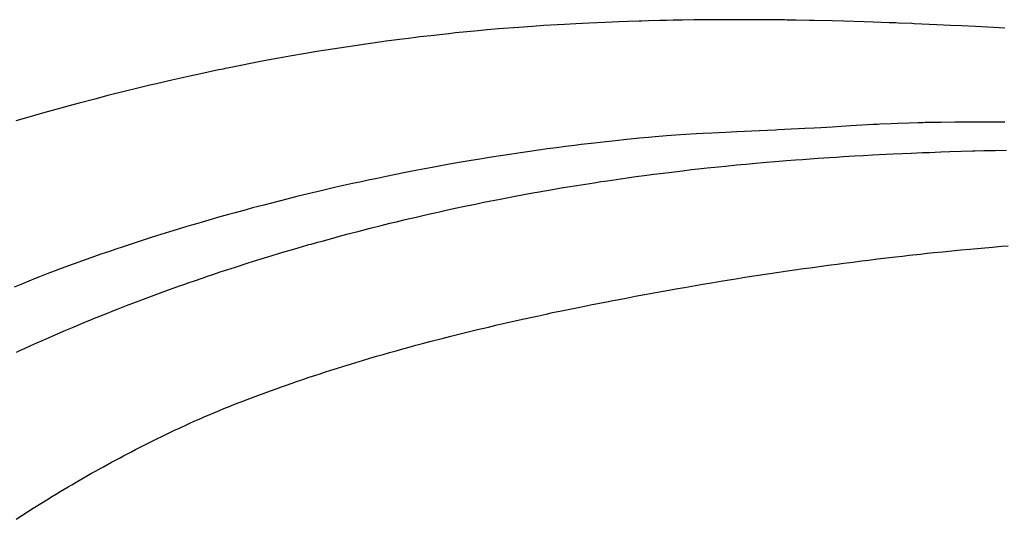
# Model space of a CAD drawing. Header units: inches. Extents: x 0 to 16, y 0 to 10.
# Tile 12 of 27: x 13.6435 to 13.8304, y 1.7151 to 1.8101. Entities that reach past the tile are written whole.
import ezdxf

# ---------------------------------------------------------------- set-up
doc = ezdxf.new("R2010")
doc.units = ezdxf.units.IN
doc.header["$LTSCALE"] = 0.935
doc.header["$MEASUREMENT"] = 0
doc.layers.get('0').update_dxf_attribs({"linetype": 'CONTINUOUS'})

msp = doc.modelspace()

# ---------------------------------------------------------------- linework, layer by layer
at = {"color": 2, "linetype": 'CONTINUOUS'}
for p, q in [((13.76285, 1.80987), (13.76155, 1.80983)), ((13.765, 1.80992), (13.76285, 1.80987)), ((13.7663, 1.80995), (13.765, 1.80992)), ((13.76759, 1.80998), (13.7663, 1.80995)), ((13.76932, 1.81001), (13.76759, 1.80998)), ((13.77147, 1.81004), (13.76932, 1.81001)), ((13.7719, 1.81004), (13.77147, 1.81004)), ((13.77363, 1.81006), (13.7719, 1.81004)), ((13.77492, 1.81007), (13.77363, 1.81006)), ((13.77622, 1.81008), (13.77492, 1.81007)), ((13.77751, 1.81009), (13.77622, 1.81008)), ((13.77924, 1.81009), (13.77751, 1.81009)), ((13.78269, 1.81008), (13.77924, 1.81009)), ((13.78355, 1.81008), (13.78269, 1.81008)), ((13.78398, 1.81007), (13.78355, 1.81008)), ((13.78441, 1.81007), (13.78398, 1.81007)), ((13.78743, 1.81004), (13.78441, 1.81007)), ((13.78786, 1.81004), (13.78743, 1.81004)), ((13.78873, 1.81003), (13.78786, 1.81004)), ((13.78916, 1.81002), (13.78873, 1.81003)), ((13.79088, 1.81), (13.78916, 1.81002)), ((13.79347, 1.80995), (13.79088, 1.81)), ((13.79433, 1.80993), (13.79347, 1.80995)), ((13.79778, 1.80985), (13.79433, 1.80993)), ((13.79994, 1.8098), (13.79778, 1.80985)), ((13.73052, 1.80797), (13.72625, 1.80756)), ((13.73224, 1.80813), (13.73052, 1.80797)), ((13.7344, 1.80832), (13.73224, 1.80813)), ((13.73828, 1.80862), (13.7344, 1.80832)), ((13.74086, 1.80881), (13.73828, 1.80862)), ((13.74302, 1.80896), (13.74086, 1.80881)), ((13.7456, 1.80912), (13.74302, 1.80896)), ((13.7469, 1.8092), (13.7456, 1.80912)), ((13.74905, 1.80932), (13.7469, 1.8092)), ((13.75034, 1.80938), (13.74905, 1.80932)), ((13.75164, 1.80945), (13.75034, 1.80938)), ((13.75466, 1.80958), (13.75164, 1.80945)), ((13.75724, 1.80969), (13.75466, 1.80958)), ((13.75897, 1.80975), (13.75724, 1.80969)), ((13.76112, 1.80982), (13.75897, 1.80975)), ((13.76155, 1.80983), (13.76112, 1.80982)), ((13.80382, 1.80968), (13.79994, 1.8098)), ((13.80555, 1.80962), (13.80382, 1.80968)), ((13.80857, 1.80952), (13.80555, 1.80962)), ((13.809, 1.8095), (13.80857, 1.80952)), ((13.80943, 1.80948), (13.809, 1.8095)), ((13.80986, 1.80947), (13.80943, 1.80948)), ((13.81029, 1.80945), (13.80986, 1.80947)), ((13.81288, 1.80935), (13.81029, 1.80945)), ((13.81331, 1.80933), (13.81288, 1.80935)), ((13.81762, 1.80914), (13.81331, 1.80933)), ((13.82021, 1.80901), (13.81762, 1.80914)), ((13.82236, 1.80891), (13.82021, 1.80901)), ((13.82495, 1.80877), (13.82236, 1.80891)), ((13.8284, 1.80859), (13.82495, 1.80877)), ((13.83055, 1.80847), (13.8284, 1.80859)), ((13.71561, 1.80633), (13.71306, 1.80599)), ((13.71732, 1.80654), (13.71561, 1.80633)), ((13.71817, 1.80665), (13.71732, 1.80654)), ((13.71944, 1.8068), (13.71817, 1.80665)), ((13.72157, 1.80705), (13.71944, 1.8068)), ((13.72327, 1.80724), (13.72157, 1.80705)), ((13.72497, 1.80742), (13.72327, 1.80724)), ((13.72625, 1.80756), (13.72497, 1.80742)), ((13.70286, 1.8045), (13.69989, 1.80402)), ((13.70541, 1.80489), (13.70286, 1.8045)), ((13.70711, 1.80515), (13.70541, 1.80489)), ((13.70923, 1.80546), (13.70711, 1.80515)), ((13.71051, 1.80564), (13.70923, 1.80546)), ((13.71306, 1.80599), (13.71051, 1.80564)), ((13.69055, 1.80237), (13.68886, 1.80205)), ((13.69267, 1.80276), (13.69055, 1.80237)), ((13.69479, 1.80314), (13.69267, 1.80276)), ((13.69776, 1.80366), (13.69479, 1.80314)), ((13.69989, 1.80402), (13.69776, 1.80366)), ((13.68125, 1.80054), (13.67787, 1.79982)), ((13.68209, 1.80071), (13.68125, 1.80054)), ((13.68252, 1.8008), (13.68209, 1.80071)), ((13.68294, 1.80088), (13.68252, 1.8008)), ((13.68548, 1.80139), (13.68294, 1.80088)), ((13.68759, 1.80181), (13.68548, 1.80139)), ((13.68886, 1.80205), (13.68759, 1.80181)), ((13.67576, 1.79936), (13.67239, 1.7986)), ((13.67787, 1.79982), (13.67576, 1.79936)), ((13.66567, 1.79702), (13.66358, 1.7965)), ((13.66819, 1.79762), (13.66567, 1.79702)), ((13.66945, 1.79792), (13.66819, 1.79762)), ((13.67155, 1.79841), (13.66945, 1.79792)), ((13.67239, 1.7986), (13.67155, 1.79841)), ((13.65772, 1.79501), (13.6548, 1.79424)), ((13.66023, 1.79566), (13.65772, 1.79501)), ((13.66358, 1.7965), (13.66023, 1.79566)), ((13.65105, 1.79321), (13.64897, 1.79263)), ((13.65355, 1.7939), (13.65105, 1.79321)), ((13.6548, 1.79424), (13.65355, 1.7939)), ((13.64524, 1.79157), (13.64275, 1.79084)), ((13.6469, 1.79205), (13.64524, 1.79157)), ((13.64897, 1.79263), (13.6469, 1.79205)), ((13.79259, 1.78938), (13.78871, 1.7892)), ((13.79432, 1.78947), (13.79259, 1.78938)), ((13.79561, 1.78954), (13.79432, 1.78947)), ((13.79777, 1.78967), (13.79561, 1.78954)), ((13.79949, 1.78977), (13.79777, 1.78967)), ((13.80035, 1.78983), (13.79949, 1.78977)), ((13.80121, 1.78989), (13.80035, 1.78983)), ((13.80336, 1.79002), (13.80121, 1.78989)), ((13.80551, 1.79015), (13.80336, 1.79002)), ((13.80594, 1.79017), (13.80551, 1.79015)), ((13.80636, 1.79019), (13.80594, 1.79017)), ((13.80679, 1.79021), (13.80636, 1.79019)), ((13.80895, 1.79031), (13.80679, 1.79021)), ((13.81024, 1.79036), (13.80895, 1.79031)), ((13.81239, 1.79044), (13.81024, 1.79036)), ((13.81411, 1.79049), (13.81239, 1.79044)), ((13.81498, 1.79051), (13.81411, 1.79049)), ((13.81541, 1.79052), (13.81498, 1.79051)), ((13.81627, 1.79054), (13.81541, 1.79052)), ((13.81713, 1.79056), (13.81627, 1.79054)), ((13.81843, 1.79058), (13.81713, 1.79056)), ((13.82102, 1.79061), (13.81843, 1.79058)), ((13.82275, 1.79062), (13.82102, 1.79061)), ((13.82361, 1.79063), (13.82275, 1.79062)), ((13.82491, 1.79063), (13.82361, 1.79063)), ((13.82664, 1.79062), (13.82491, 1.79063)), ((13.8275, 1.79062), (13.82664, 1.79062)), ((13.82794, 1.79061), (13.8275, 1.79062)), ((13.82967, 1.7906), (13.82794, 1.79061)), ((13.83053, 1.79059), (13.82967, 1.7906)), ((13.76114, 1.78755), (13.75817, 1.78726)), ((13.76285, 1.78771), (13.76114, 1.78755)), ((13.76415, 1.78783), (13.76285, 1.78771)), ((13.7663, 1.788), (13.76415, 1.78783)), ((13.76716, 1.78806), (13.7663, 1.788)), ((13.76802, 1.78813), (13.76716, 1.78806)), ((13.7719, 1.78838), (13.76802, 1.78813)), ((13.7732, 1.78846), (13.7719, 1.78838)), ((13.77492, 1.78855), (13.7732, 1.78846)), ((13.77751, 1.78868), (13.77492, 1.78855)), ((13.77966, 1.78879), (13.77751, 1.78868)), ((13.78397, 1.78898), (13.77966, 1.78879)), ((13.78699, 1.78912), (13.78397, 1.78898)), ((13.78742, 1.78914), (13.78699, 1.78912)), ((13.78871, 1.7892), (13.78742, 1.78914)), ((13.74372, 1.78553), (13.74201, 1.78529)), ((13.74542, 1.78575), (13.74372, 1.78553)), ((13.74712, 1.78598), (13.74542, 1.78575)), ((13.74883, 1.78619), (13.74712, 1.78598)), ((13.7501, 1.78635), (13.74883, 1.78619)), ((13.75265, 1.78665), (13.7501, 1.78635)), ((13.75478, 1.78689), (13.75265, 1.78665)), ((13.75605, 1.78703), (13.75478, 1.78689)), ((13.75817, 1.78726), (13.75605, 1.78703)), ((13.73306, 1.78395), (13.7305, 1.78353)), ((13.73476, 1.78422), (13.73306, 1.78395)), ((13.7369, 1.78455), (13.73476, 1.78422)), ((13.7386, 1.7848), (13.7369, 1.78455)), ((13.73988, 1.78499), (13.7386, 1.7848)), ((13.74201, 1.78529), (13.73988, 1.78499)), ((13.7921, 1.78355), (13.79425, 1.7837)), ((13.79425, 1.7837), (13.79511, 1.78376)), ((13.79511, 1.78376), (13.79726, 1.78391)), ((13.79726, 1.78391), (13.79855, 1.78399)), ((13.79855, 1.78399), (13.79984, 1.78407)), ((13.79984, 1.78407), (13.802, 1.7842)), ((13.802, 1.7842), (13.80372, 1.78429)), ((13.80372, 1.78429), (13.80544, 1.78439)), ((13.80544, 1.78439), (13.80803, 1.78452)), ((13.80803, 1.78452), (13.80932, 1.78458)), ((13.80932, 1.78458), (13.81104, 1.78466)), ((13.81104, 1.78466), (13.81276, 1.78473)), ((13.81276, 1.78473), (13.81492, 1.78482)), ((13.81492, 1.78482), (13.81621, 1.78487)), ((13.81621, 1.78487), (13.81837, 1.78495)), ((13.81837, 1.78495), (13.82009, 1.78501)), ((13.82009, 1.78501), (13.82224, 1.78508)), ((13.82224, 1.78508), (13.8244, 1.78514)), ((13.8244, 1.78514), (13.82483, 1.78516)), ((13.82483, 1.78516), (13.82656, 1.7852)), ((13.82656, 1.7852), (13.82871, 1.78526)), ((13.82871, 1.78526), (13.83087, 1.78531)), ((13.72112, 1.78188), (13.71899, 1.78147)), ((13.72283, 1.78219), (13.72112, 1.78188)), ((13.7241, 1.78243), (13.72283, 1.78219)), ((13.72581, 1.78273), (13.7241, 1.78243)), ((13.72922, 1.78332), (13.72581, 1.78273)), ((13.7305, 1.78353), (13.72922, 1.78332)), ((13.77232, 1.78173), (13.77404, 1.78192)), ((13.77404, 1.78192), (13.77618, 1.78215)), ((13.77618, 1.78215), (13.77747, 1.78228)), ((13.77747, 1.78228), (13.77962, 1.78249)), ((13.77962, 1.78249), (13.78134, 1.78265)), ((13.78134, 1.78265), (13.78263, 1.78277)), ((13.78263, 1.78277), (13.78521, 1.783)), ((13.78521, 1.783), (13.78693, 1.78314)), ((13.78693, 1.78314), (13.78909, 1.78332)), ((13.78909, 1.78332), (13.79081, 1.78345)), ((13.79081, 1.78345), (13.7921, 1.78355)), ((13.71134, 1.77994), (13.70964, 1.77958)), ((13.71304, 1.78029), (13.71134, 1.77994)), ((13.71644, 1.78098), (13.71304, 1.78029)), ((13.71771, 1.78123), (13.71644, 1.78098)), ((13.71899, 1.78147), (13.71771, 1.78123)), ((13.75758, 1.77986), (13.75925, 1.78009)), ((13.75925, 1.78009), (13.7605, 1.78027)), ((13.7605, 1.78027), (13.76258, 1.78055)), ((13.76258, 1.78055), (13.76382, 1.78071)), ((13.76382, 1.78071), (13.76507, 1.78087)), ((13.76507, 1.78087), (13.76673, 1.78108)), ((13.76673, 1.78108), (13.76931, 1.78139)), ((13.76931, 1.78139), (13.77103, 1.78159)), ((13.77103, 1.78159), (13.77232, 1.78173)), ((13.70328, 1.77817), (13.70075, 1.77758)), ((13.70498, 1.77855), (13.70328, 1.77817)), ((13.70667, 1.77893), (13.70498, 1.77855)), ((13.70837, 1.7793), (13.70667, 1.77893)), ((13.70964, 1.77958), (13.70837, 1.7793)), ((13.74465, 1.77782), (13.74632, 1.77811)), ((13.74632, 1.77811), (13.74757, 1.77831)), ((13.74757, 1.77831), (13.74924, 1.77859)), ((13.74924, 1.77859), (13.75258, 1.77911)), ((13.75258, 1.77911), (13.75383, 1.77931)), ((13.75383, 1.77931), (13.75508, 1.77949)), ((13.75508, 1.77949), (13.75758, 1.77986)), ((13.69611, 1.77646), (13.69443, 1.77605)), ((13.69906, 1.77718), (13.69611, 1.77646)), ((13.70075, 1.77758), (13.69906, 1.77718)), ((13.73504, 1.77606), (13.73629, 1.7763)), ((13.73629, 1.7763), (13.73754, 1.77654)), ((13.73754, 1.77654), (13.73922, 1.77685)), ((13.73922, 1.77685), (13.74089, 1.77716)), ((13.74089, 1.77716), (13.74214, 1.77738)), ((13.74214, 1.77738), (13.74465, 1.77782)), ((13.68771, 1.77431), (13.68646, 1.77397)), ((13.68981, 1.77486), (13.68771, 1.77431)), ((13.69274, 1.77562), (13.68981, 1.77486)), ((13.69443, 1.77605), (13.69274, 1.77562)), ((13.72585, 1.77418), (13.72835, 1.77471)), ((13.72835, 1.77471), (13.73002, 1.77506)), ((13.73002, 1.77506), (13.73128, 1.77532)), ((13.73128, 1.77532), (13.73295, 1.77565)), ((13.73295, 1.77565), (13.73337, 1.77574)), ((13.73337, 1.77574), (13.73504, 1.77606)), ((13.68104, 1.77247), (13.68063, 1.77235)), ((13.68312, 1.77305), (13.68104, 1.77247)), ((13.68437, 1.7734), (13.68312, 1.77305)), ((13.68646, 1.77397), (13.68437, 1.7734)), ((13.71667, 1.7721), (13.71875, 1.77259)), ((13.71875, 1.77259), (13.72001, 1.77288)), ((13.72001, 1.77288), (13.72167, 1.77326)), ((13.72167, 1.77326), (13.72293, 1.77354)), ((13.72293, 1.77354), (13.72418, 1.77382)), ((13.72418, 1.77382), (13.72585, 1.77418)), ((13.67524, 1.77077), (13.67318, 1.77015)), ((13.67607, 1.77102), (13.67524, 1.77077)), ((13.67731, 1.77139), (13.67607, 1.77102)), ((13.67814, 1.77163), (13.67731, 1.77139)), ((13.67938, 1.77199), (13.67814, 1.77163)), ((13.68021, 1.77223), (13.67938, 1.77199)), ((13.68063, 1.77235), (13.68021, 1.77223)), ((13.71001, 1.77046), (13.71209, 1.77099)), ((13.71209, 1.77099), (13.71376, 1.7714)), ((13.71376, 1.7714), (13.71501, 1.7717)), ((13.71501, 1.7717), (13.71667, 1.7721)), ((13.66866, 1.76874), (13.66295, 1.76688)), ((13.6703, 1.76926), (13.66866, 1.76874)), ((13.67195, 1.76977), (13.6703, 1.76926)), ((13.67318, 1.77015), (13.67195, 1.76977)), ((13.70296, 1.7686), (13.7042, 1.76894)), ((13.7042, 1.76894), (13.70586, 1.76938)), ((13.70586, 1.76938), (13.70794, 1.76993)), ((13.70794, 1.76993), (13.71001, 1.77046)), ((13.66295, 1.76688), (13.66173, 1.76647)), ((13.69635, 1.76674), (13.69717, 1.76698)), ((13.69717, 1.76698), (13.698, 1.76722)), ((13.698, 1.76722), (13.69841, 1.76734)), ((13.69841, 1.76734), (13.69882, 1.76745)), ((13.69882, 1.76745), (13.70006, 1.7678)), ((13.70006, 1.7678), (13.70089, 1.76803)), ((13.70089, 1.76803), (13.70296, 1.7686)), ((13.82604, 1.76669), (13.82818, 1.76688)), ((13.82818, 1.76688), (13.8299, 1.76703)), ((13.8299, 1.76703), (13.83118, 1.76713)), ((13.65769, 1.76508), (13.65207, 1.76307)), ((13.6589, 1.7655), (13.65769, 1.76508)), ((13.66052, 1.76606), (13.6589, 1.7655)), ((13.66173, 1.76647), (13.66052, 1.76606)), ((13.68935, 1.76464), (13.69058, 1.76502)), ((13.69058, 1.76502), (13.6914, 1.76527)), ((13.6914, 1.76527), (13.69264, 1.76565)), ((13.69264, 1.76565), (13.69387, 1.76602)), ((13.69387, 1.76602), (13.69511, 1.76638)), ((13.69511, 1.76638), (13.69635, 1.76674)), ((13.80808, 1.76483), (13.80979, 1.76503)), ((13.80979, 1.76503), (13.81108, 1.76517)), ((13.81108, 1.76517), (13.81236, 1.76532)), ((13.81236, 1.76532), (13.8145, 1.76555)), ((13.8145, 1.76555), (13.81578, 1.76569)), ((13.81578, 1.76569), (13.81706, 1.76582)), ((13.81706, 1.76582), (13.81877, 1.766)), ((13.81877, 1.766), (13.82048, 1.76617)), ((13.82048, 1.76617), (13.82219, 1.76633)), ((13.82219, 1.76633), (13.8239, 1.7665)), ((13.8239, 1.7665), (13.82604, 1.76669)), ((13.68443, 1.76309), (13.68689, 1.76387)), ((13.68689, 1.76387), (13.68771, 1.76413)), ((13.68771, 1.76413), (13.68935, 1.76464)), ((13.79357, 1.76296), (13.7957, 1.76326)), ((13.7957, 1.76326), (13.79698, 1.76343)), ((13.79698, 1.76343), (13.79869, 1.76366)), ((13.79869, 1.76366), (13.79997, 1.76383)), ((13.79997, 1.76383), (13.80168, 1.76404)), ((13.80168, 1.76404), (13.80339, 1.76426)), ((13.80339, 1.76426), (13.80467, 1.76442)), ((13.80467, 1.76442), (13.80638, 1.76462)), ((13.80638, 1.76462), (13.80808, 1.76483)), ((13.64721, 1.76122), (13.6464, 1.7609)), ((13.64883, 1.76185), (13.64721, 1.76122)), ((13.65004, 1.76232), (13.64883, 1.76185)), ((13.65085, 1.76262), (13.65004, 1.76232)), ((13.65207, 1.76307), (13.65085, 1.76262)), ((13.67831, 1.76105), (13.67912, 1.76133)), ((13.67912, 1.76133), (13.68035, 1.76174)), ((13.68035, 1.76174), (13.68157, 1.76215)), ((13.68157, 1.76215), (13.68279, 1.76255)), ((13.68279, 1.76255), (13.68443, 1.76309)), ((13.7812, 1.76113), (13.78333, 1.76146)), ((13.78333, 1.76146), (13.78547, 1.76179)), ((13.78547, 1.76179), (13.7876, 1.76211)), ((13.7876, 1.76211), (13.7893, 1.76236)), ((13.7893, 1.76236), (13.79058, 1.76254)), ((13.79058, 1.76254), (13.79229, 1.76279)), ((13.79229, 1.76279), (13.79357, 1.76296)), ((13.644, 1.75992), (13.6424, 1.75926)), ((13.6452, 1.76042), (13.644, 1.75992)), ((13.6464, 1.7609), (13.6452, 1.76042)), ((13.67263, 1.75907), (13.67384, 1.7595)), ((13.67384, 1.7595), (13.67465, 1.75979)), ((13.67465, 1.75979), (13.67546, 1.76007)), ((13.67546, 1.76007), (13.67668, 1.76049)), ((13.67668, 1.76049), (13.67831, 1.76105)), ((13.7697, 1.75922), (13.77183, 1.75959)), ((13.77183, 1.75959), (13.77311, 1.7598)), ((13.77311, 1.7598), (13.77481, 1.76009)), ((13.77481, 1.76009), (13.77694, 1.76044)), ((13.77694, 1.76044), (13.77907, 1.76079)), ((13.77907, 1.76079), (13.7812, 1.76113)), ((13.66698, 1.75699), (13.66899, 1.75774)), ((13.66899, 1.75774), (13.67101, 1.75848)), ((13.67101, 1.75848), (13.67263, 1.75907)), ((13.75865, 1.7572), (13.76035, 1.75752)), ((13.76035, 1.75752), (13.76247, 1.75792)), ((13.76247, 1.75792), (13.76459, 1.75831)), ((13.76459, 1.75831), (13.76672, 1.75869)), ((13.76672, 1.75869), (13.76842, 1.75899)), ((13.76842, 1.75899), (13.7697, 1.75922)), ((13.66217, 1.75514), (13.66377, 1.75576)), ((13.66377, 1.75576), (13.66497, 1.75623)), ((13.66497, 1.75623), (13.66618, 1.75669)), ((13.66618, 1.75669), (13.66698, 1.75699)), ((13.75018, 1.75555), (13.75187, 1.75589)), ((13.75187, 1.75589), (13.75356, 1.75622)), ((13.75356, 1.75622), (13.75526, 1.75655)), ((13.75526, 1.75655), (13.7561, 1.75672)), ((13.7561, 1.75672), (13.75653, 1.7568)), ((13.75653, 1.7568), (13.75695, 1.75688)), ((13.75695, 1.75688), (13.75865, 1.7572)), ((13.65739, 1.75323), (13.65898, 1.75387)), ((13.65898, 1.75387), (13.66017, 1.75435)), ((13.66017, 1.75435), (13.66137, 1.75483)), ((13.66137, 1.75483), (13.66217, 1.75514)), ((13.74047, 1.75351), (13.74173, 1.75378)), ((13.74173, 1.75378), (13.74342, 1.75415)), ((13.74342, 1.75415), (13.74468, 1.75442)), ((13.74468, 1.75442), (13.74637, 1.75477)), ((13.74637, 1.75477), (13.74891, 1.75529)), ((13.74891, 1.75529), (13.75018, 1.75555)), ((13.65382, 1.75175), (13.6554, 1.75241)), ((13.6554, 1.75241), (13.65659, 1.7529)), ((13.65659, 1.7529), (13.65699, 1.75306)), ((13.65699, 1.75306), (13.65739, 1.75323)), ((13.73248, 1.75169), (13.73416, 1.75209)), ((13.73416, 1.75209), (13.73584, 1.75247)), ((13.73584, 1.75247), (13.73836, 1.75304)), ((13.73836, 1.75304), (13.74047, 1.75351)), ((13.64909, 1.74972), (13.65067, 1.7504)), ((13.65067, 1.7504), (13.65224, 1.75108)), ((13.65224, 1.75108), (13.65382, 1.75175)), ((13.72536, 1.74996), (13.72661, 1.75027)), ((13.72661, 1.75027), (13.72787, 1.75058)), ((13.72787, 1.75058), (13.72913, 1.75089)), ((13.72913, 1.75089), (13.73038, 1.7512)), ((13.73038, 1.7512), (13.73248, 1.75169)), ((13.6444, 1.74763), (13.64557, 1.74816)), ((13.64557, 1.74816), (13.64674, 1.74868)), ((13.64674, 1.74868), (13.64792, 1.7492)), ((13.64792, 1.7492), (13.64909, 1.74972)), ((13.71744, 1.74788), (13.71869, 1.74822)), ((13.71869, 1.74822), (13.71994, 1.74855)), ((13.71994, 1.74855), (13.72161, 1.74899)), ((13.72161, 1.74899), (13.72369, 1.74953)), ((13.72369, 1.74953), (13.72536, 1.74996)), ((13.64284, 1.74691), (13.64362, 1.74727)), ((13.64362, 1.74727), (13.6444, 1.74763)), ((13.71122, 1.74612), (13.71247, 1.74648)), ((13.71247, 1.74648), (13.71371, 1.74684)), ((13.71371, 1.74684), (13.71495, 1.74719)), ((13.71495, 1.74719), (13.7162, 1.74754)), ((13.7162, 1.74754), (13.71744, 1.74788)), ((13.70503, 1.74426), (13.70627, 1.74464)), ((13.70627, 1.74464), (13.70874, 1.74539)), ((13.70874, 1.74539), (13.70998, 1.74576)), ((13.70998, 1.74576), (13.71122, 1.74612)), ((13.69847, 1.74214), (13.69969, 1.74255)), ((13.69969, 1.74255), (13.70051, 1.74282)), ((13.70051, 1.74282), (13.70133, 1.74308)), ((13.70133, 1.74308), (13.70257, 1.74348)), ((13.70257, 1.74348), (13.7038, 1.74387)), ((13.7038, 1.74387), (13.70503, 1.74426)), ((13.69397, 1.7406), (13.6952, 1.74103)), ((13.6952, 1.74103), (13.69601, 1.74131)), ((13.69601, 1.74131), (13.69683, 1.74159)), ((13.69683, 1.74159), (13.69847, 1.74214)), ((13.68869, 1.7387), (13.6899, 1.73915)), ((13.6899, 1.73915), (13.69112, 1.73959)), ((13.69112, 1.73959), (13.69234, 1.74003)), ((13.69234, 1.74003), (13.69316, 1.74032)), ((13.69316, 1.74032), (13.69397, 1.7406)), ((13.68384, 1.73683), (13.68464, 1.73715)), ((13.68464, 1.73715), (13.68585, 1.73762)), ((13.68585, 1.73762), (13.68666, 1.73793)), ((13.68666, 1.73793), (13.68747, 1.73824)), ((13.68747, 1.73824), (13.68869, 1.7387)), ((13.67945, 1.73501), (13.68064, 1.73552)), ((13.68064, 1.73552), (13.68144, 1.73585)), ((13.68144, 1.73585), (13.68224, 1.73618)), ((13.68224, 1.73618), (13.68344, 1.73667)), ((13.68344, 1.73667), (13.68384, 1.73683)), ((13.67512, 1.73309), (13.6759, 1.73345)), ((13.6759, 1.73345), (13.67708, 1.73398)), ((13.67708, 1.73398), (13.67787, 1.73432)), ((13.67787, 1.73432), (13.67866, 1.73467)), ((13.67866, 1.73467), (13.67945, 1.73501)), ((13.67122, 1.73127), (13.67199, 1.73164)), ((13.67199, 1.73164), (13.67277, 1.73201)), ((13.67277, 1.73201), (13.67394, 1.73255)), ((13.67394, 1.73255), (13.67512, 1.73309)), ((13.66659, 1.72898), (13.66774, 1.72956)), ((13.66774, 1.72956), (13.66851, 1.72995)), ((13.66851, 1.72995), (13.66967, 1.73052)), ((13.66967, 1.73052), (13.67044, 1.7309)), ((13.67044, 1.7309), (13.67122, 1.73127)), ((13.66316, 1.7272), (13.66392, 1.7276)), ((13.66392, 1.7276), (13.66468, 1.728)), ((13.66468, 1.728), (13.66544, 1.72839)), ((13.66544, 1.72839), (13.66659, 1.72898)), ((13.66013, 1.72556), (13.66089, 1.72598)), ((13.66089, 1.72598), (13.66164, 1.72639)), ((13.66164, 1.72639), (13.6624, 1.72679)), ((13.6624, 1.72679), (13.66316, 1.7272)), ((13.65638, 1.72346), (13.65713, 1.72389)), ((13.65713, 1.72389), (13.65788, 1.72431)), ((13.65788, 1.72431), (13.659, 1.72494)), ((13.659, 1.72494), (13.65938, 1.72515)), ((13.65938, 1.72515), (13.66013, 1.72556)), ((13.6534, 1.72173), (13.65452, 1.72239)), ((13.65452, 1.72239), (13.65526, 1.72282)), ((13.65526, 1.72282), (13.65638, 1.72346)), ((13.65045, 1.71997), (13.65119, 1.72041)), ((13.65119, 1.72041), (13.65192, 1.72086)), ((13.65192, 1.72086), (13.65266, 1.7213)), ((13.65266, 1.7213), (13.6534, 1.72173)), ((13.64751, 1.71816), (13.64861, 1.71884)), ((13.64861, 1.71884), (13.64971, 1.71952)), ((13.64971, 1.71952), (13.65045, 1.71997)), ((13.64388, 1.71585), (13.64496, 1.71655)), ((13.64496, 1.71655), (13.64606, 1.71724)), ((13.64606, 1.71724), (13.64751, 1.71816)), ((13.64279, 1.71515), (13.64388, 1.71585))]:
    msp.add_line(p, q, dxfattribs=at)

doc.saveas('drawing.dxf')
